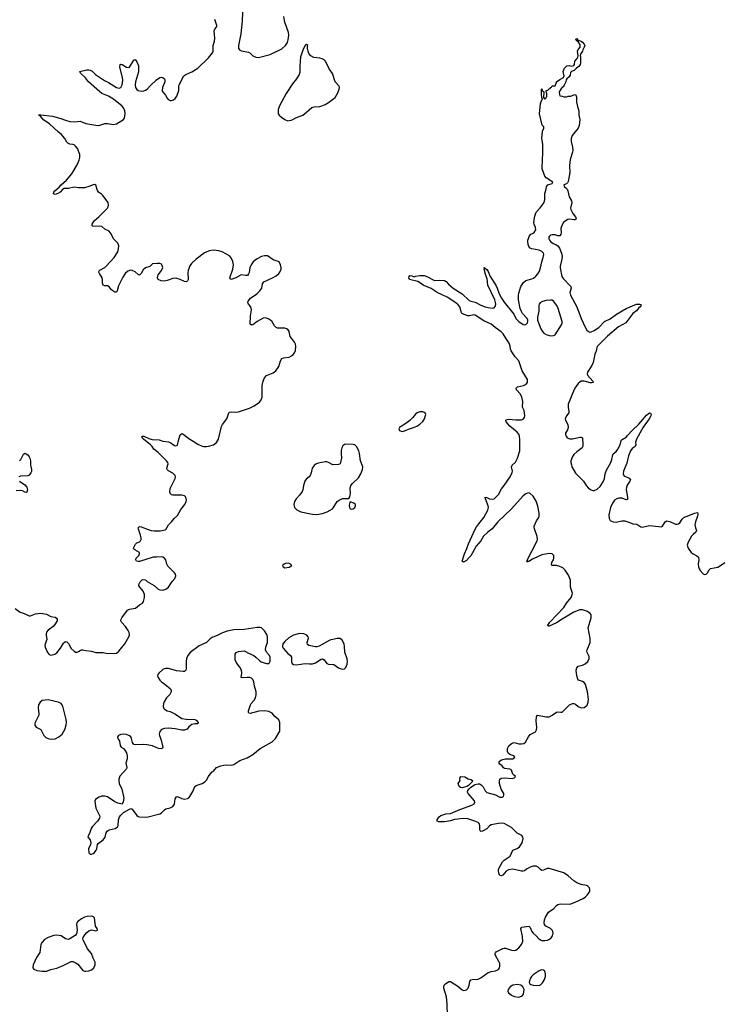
# Model space of a CAD drawing. Header units: inches. Extents: x 1550860 to 1685816, y 509127 to 640511.
# Tile 7 of 91: x 1577399 to 1587060, y 530828 to 544385. Entities that reach past the tile are written whole.
import ezdxf

# ---------------------------------------------------------------- set-up
doc = ezdxf.new("R2010")
doc.units = ezdxf.units.IN
doc.header["$MEASUREMENT"] = 0
for name, color, linetype in [('B5573', 7, 'Continuous'), ('B5574', 7, 'Continuous'), ('B5583', 7, 'Continuous'), ('B5584', 7, 'Continuous')]:
    doc.layers.add(name, color=color, linetype=linetype)

msp = doc.modelspace()

# ---------------------------------------------------------------- linework, layer by layer
at = {"layer": 'B5573', "color": 6, "elevation": 600}
for points in [[(1577339, 536279), (1577408, 536228), (1577462, 536210), (1577530, 536176), (1577550, 536176), (1577616, 536204), (1577690, 536215), (1577770, 536199), (1577828, 536168), (1577890, 536161), (1577907, 536147), (1577916, 536130), (1577914, 536110), (1577883, 536057), (1577861, 536030), (1577790, 535979), (1577768, 535950), (1577763, 535930), (1577762, 535910), (1577773, 535850), (1577748, 535790), (1577745, 535770), (1577750, 535745), (1577784, 535670), (1577805, 535645), (1577830, 535637), (1577850, 535639), (1577884, 535650), (1577910, 535668), (1577959, 535730), (1578001, 535799), (1578010, 535811), (1578030, 535823), (1578050, 535817), (1578070, 535794), (1578109, 535729), (1578149, 535689), (1578170, 535678), (1578190, 535677), (1578210, 535685), (1578230, 535702), (1578250, 535708), (1578270, 535709), (1578310, 535700), (1578390, 535692), (1578450, 535674), (1578548, 535672), (1578610, 535657), (1578650, 535662), (1578710, 535658), (1578730, 535664), (1578763, 535690), (1578846, 535790), (1578904, 535890), (1578909, 535910), (1578906, 535946), (1578895, 535975), (1578856, 536030), (1578802, 536090), (1578794, 536110), (1578796, 536130), (1578806, 536150), (1578885, 536255), (1578912, 536268), (1578996, 536284), (1579047, 536330), (1579089, 536351), (1579105, 536375), (1579119, 536430), (1579117, 536470), (1579098, 536518), (1579041, 536590), (1579041, 536610), (1579057, 536643), (1579090, 536676), (1579130, 536671), (1579156, 536650), (1579250, 536597), (1579306, 536546), (1579330, 536534), (1579370, 536530), (1579410, 536546), (1579450, 536574), (1579498, 536650), (1579534, 536690), (1579551, 536730), (1579544, 536750), (1579530, 536768), (1579440, 536860), (1579425, 536890), (1579412, 536950), (1579394, 536970), (1579370, 536985), (1579348, 536988), (1579283, 536983), (1579236, 536984), (1579050, 536927), (1579030, 536925), (1579009, 536930), (1578999, 536950), (1579004, 536970), (1579042, 537010), (1579049, 537030), (1579049, 537050), (1578984, 537084), (1578973, 537093), (1578967, 537110), (1578994, 537166), (1579010, 537180), (1579050, 537196), (1579064, 537210), (1579070, 537230), (1579071, 537250), (1579065, 537290), (1579035, 537370), (1579032, 537390), (1579050, 537406), (1579070, 537404), (1579170, 537364), (1579210, 537353), (1579250, 537348), (1579333, 537347), (1579401, 537359), (1579413, 537367), (1579450, 537430), (1579490, 537470), (1579524, 537517), (1579570, 537558), (1579620, 537640), (1579672, 537710), (1579692, 537750), (1579695, 537770), (1579689, 537809), (1579669, 537829), (1579630, 537838), (1579510, 537840), (1579490, 537844), (1579474, 537855), (1579465, 537885), (1579470, 537930), (1579542, 538070), (1579544, 538090), (1579538, 538110), (1579510, 538142), (1579450, 538174), (1579432, 538190), (1579426, 538210), (1579442, 538270), (1579438, 538290), (1579423, 538310), (1579308, 538428), (1579246, 538470), (1579222, 538510), (1579202, 538530), (1579104, 538610), (1579086, 538630), (1579084, 538650), (1579110, 538650), (1579179, 538619), (1579225, 538605), (1579319, 538599), (1579370, 538583), (1579450, 538573), (1579479, 538559), (1579530, 538524), (1579550, 538516), (1579572, 538528), (1579585, 538590), (1579610, 538668), (1579630, 538688), (1579650, 538680), (1579730, 538617), (1579790, 538582), (1579850, 538539), (1579910, 538513), (1579930, 538508), (1579970, 538508), (1580000, 538515)], [(1577396, 538310), (1577415, 538330), (1577450, 538403), (1577470, 538415), (1577490, 538408), (1577510, 538392), (1577530, 538368), (1577539, 538350), (1577548, 538310), (1577546, 538250), (1577563, 538190), (1577563, 538170), (1577555, 538145), (1577530, 538115), (1577510, 538105), (1577410, 538099), (1577389, 538090)], [(1577395, 538030), (1577470, 537980), (1577496, 537950), (1577506, 537910), (1577498, 537882), (1577490, 537876), (1577470, 537879), (1577436, 537896), (1577410, 537902), (1577350, 537900)], [(1580000, 535839), (1579971, 535810), (1579870, 535763), (1579748, 535672), (1579714, 535630), (1579698, 535590), (1579690, 535550), (1579693, 535450), (1579686, 535430), (1579670, 535412), (1579650, 535410), (1579559, 535419), (1579450, 535450), (1579410, 535451), (1579390, 535448), (1579370, 535436), (1579314, 535390), (1579301, 535370), (1579298, 535350), (1579305, 535330), (1579331, 535290), (1579351, 535270), (1579398, 535238), (1579474, 535174), (1579487, 535150), (1579483, 535130), (1579465, 535095), (1579423, 535050), (1579388, 534992), (1579380, 534970), (1579374, 534930), (1579383, 534903), (1579395, 534890), (1579429, 534870), (1579470, 534858), (1579543, 534823), (1579630, 534765), (1579690, 534753), (1579811, 534750), (1579830, 534739), (1579855, 534710), (1579851, 534690), (1579811, 534691), (1579770, 534683), (1579726, 534650), (1579703, 534617), (1579670, 534605), (1579630, 534605), (1579541, 534621), (1579449, 534631), (1579393, 534627), (1579353, 534610), (1579330, 534586), (1579320, 534550), (1579323, 534530), (1579346, 534466), (1579371, 534370), (1579367, 534353), (1579353, 534347), (1579310, 534351), (1579230, 534385), (1579150, 534403), (1579105, 534405), (1578990, 534399), (1578970, 534407), (1578960, 534420), (1578953, 534433), (1578941, 534490), (1578930, 534510), (1578910, 534527), (1578870, 534542), (1578830, 534548), (1578790, 534545), (1578759, 534530), (1578748, 534510), (1578752, 534490), (1578774, 534450), (1578783, 534390), (1578797, 534370), (1578829, 534349), (1578849, 534329), (1578869, 534289), (1578881, 534250), (1578879, 534210), (1578862, 534150), (1578875, 534090), (1578868, 534070), (1578780, 533970), (1578764, 533930), (1578763, 533910), (1578769, 533870), (1578804, 533790), (1578829, 533690), (1578831, 533668), (1578825, 533615), (1578810, 533585), (1578750, 533600), (1578710, 533616), (1578610, 533685), (1578570, 533696), (1578530, 533693), (1578490, 533682), (1578444, 533650), (1578436, 533624), (1578450, 533530), (1578497, 533430), (1578502, 533410), (1578497, 533390), (1578471, 533349), (1578397, 533270), (1578384, 533250), (1578359, 533181), (1578341, 533150), (1578338, 533130), (1578370, 533091), (1578380, 533050), (1578376, 533030), (1578349, 532970), (1578352, 532912), (1578370, 532897), (1578390, 532896), (1578410, 532905), (1578430, 532920), (1578453, 532950), (1578462, 532970), (1578472, 533028), (1578479, 533041), (1578548, 533092), (1578563, 533110), (1578574, 533130), (1578591, 533189), (1578606, 533214), (1578630, 533232), (1578713, 533250), (1578746, 533274), (1578754, 533290), (1578762, 533370), (1578775, 533410), (1578790, 533433), (1578830, 533470), (1578910, 533517), (1578930, 533523), (1578950, 533514), (1579010, 533429), (1579030, 533415), (1579050, 533410), (1579150, 533406), (1579330, 533450), (1579354, 533466), (1579392, 533508), (1579410, 533522), (1579470, 533533), (1579510, 533550), (1579530, 533583), (1579542, 533658), (1579547, 533673), (1579557, 533683), (1579572, 533688), (1579630, 533662), (1579670, 533655), (1579710, 533661), (1579728, 533672), (1579743, 533690), (1579783, 533757), (1579812, 533828), (1579830, 533842), (1579910, 533869), (1579950, 533893), (1579970, 533913), (1580000, 533963)]]:
    msp.add_lwpolyline(points, dxfattribs=at)
for points in [[(1577790, 535020), (1577750, 535018), (1577710, 535010), (1577679, 534990), (1577659, 534950), (1577655, 534910), (1577664, 534830), (1577661, 534810), (1577612, 534710), (1577607, 534690), (1577610, 534670), (1577626, 534646), (1577690, 534610), (1577706, 534586), (1577731, 534530), (1577761, 534501), (1577790, 534486), (1577830, 534479), (1577890, 534483), (1577940, 534510), (1577984, 534550), (1578020, 534610), (1578039, 534670), (1578043, 534710), (1578041, 534750), (1577994, 534934), (1577970, 534970), (1577930, 534988)], [(1578390, 532043), (1578330, 532039), (1578292, 532028), (1578250, 532007), (1578200, 531970), (1578184, 531950), (1578180, 531930), (1578192, 531850), (1578180, 531800), (1578164, 531776), (1578092, 531728), (1578070, 531722), (1578050, 531724), (1578030, 531732), (1577970, 531771), (1577910, 531780), (1577870, 531775), (1577792, 531748), (1577741, 531719), (1577710, 531686), (1577690, 531650), (1577678, 531542), (1577630, 531474), (1577587, 531370), (1577579, 531330), (1577596, 531310), (1577636, 531296), (1577710, 531284), (1577770, 531286), (1577830, 531307), (1577910, 531326), (1577998, 531362), (1578090, 531410), (1578110, 531416), (1578130, 531416), (1578163, 531403), (1578200, 531380), (1578270, 531296), (1578290, 531286), (1578310, 531283), (1578350, 531288), (1578390, 531304), (1578421, 531330), (1578440, 531370), (1578439, 531410), (1578410, 531465), (1578387, 531530), (1578332, 531592), (1578307, 531650), (1578273, 531710), (1578270, 531730), (1578274, 531750), (1578296, 531784), (1578322, 531818), (1578350, 531842), (1578390, 531856), (1578450, 531842), (1578469, 531850), (1578464, 531870), (1578445, 531905), (1578430, 532017), (1578415, 532035)]]:
    msp.add_lwpolyline(points, close=True, dxfattribs=at)
at = {"layer": 'B5574', "color": 6, "elevation": 600}
msp.add_lwpolyline([(1580000, 541197), (1579946, 541174), (1579831, 541089), (1579764, 541030), (1579742, 540998), (1579717, 540930), (1579714, 540906), (1579721, 540810), (1579712, 540788), (1579700, 540780), (1579690, 540777), (1579670, 540781), (1579610, 540808), (1579550, 540826), (1579510, 540820), (1579430, 540793), (1579390, 540787), (1579349, 540789), (1579307, 540807), (1579297, 540830), (1579306, 540870), (1579323, 540897), (1579354, 540930), (1579372, 540972), (1579363, 541003), (1579350, 541019), (1579330, 541029), (1579290, 541029), (1579230, 541023), (1579190, 540989), (1579130, 540967), (1579100, 540940), (1579071, 540889), (1579050, 540868), (1579030, 540877), (1578990, 540913), (1578950, 540933), (1578925, 540935), (1578890, 540925), (1578850, 540890), (1578818, 540842), (1578758, 540722), (1578742, 540650), (1578730, 540634), (1578710, 540634), (1578680, 540650), (1578657, 540670), (1578630, 540708), (1578610, 540723), (1578570, 540723), (1578549, 540729), (1578538, 540758), (1578538, 540810), (1578533, 540830), (1578497, 540890), (1578490, 540910), (1578493, 540927), (1578503, 540937), (1578570, 540973), (1578590, 540990), (1578699, 541110), (1578749, 541190), (1578762, 541230), (1578765, 541270), (1578750, 541310), (1578690, 541367), (1578658, 541438), (1578630, 541475), (1578570, 541501), (1578530, 541537), (1578501, 541541), (1578410, 541539), (1578399, 541550), (1578399, 541570), (1578410, 541595), (1578430, 541622), (1578490, 541673), (1578608, 541790), (1578619, 541810), (1578623, 541830), (1578618, 541870), (1578545, 541965), (1578524, 541984), (1578486, 542010), (1578472, 542032), (1578450, 542109), (1578435, 542115), (1578410, 542110), (1578353, 542087), (1578290, 542071), (1578210, 542068), (1578150, 542077), (1578070, 542062), (1578010, 542059), (1577990, 542046), (1577957, 542010), (1577923, 541990), (1577890, 541979), (1577867, 541987), (1577869, 542010), (1577885, 542030), (1577942, 542078), (1577970, 542110), (1578046, 542174), (1578116, 542264), (1578190, 542386), (1578220, 542450), (1578228, 542490), (1578226, 542530), (1578197, 542610), (1578170, 542646), (1578150, 542662), (1578130, 542668), (1578090, 542670), (1578063, 542683), (1578050, 542698), (1578020, 542750), (1577970, 542810), (1577935, 542835), (1577810, 542950), (1577730, 543000), (1577680, 543060), (1577661, 543070), (1577665, 543075), (1577690, 543077), (1577850, 543056), (1577966, 543026), (1578030, 543000), (1578090, 542985), (1578150, 542977), (1578230, 542987), (1578310, 542956), (1578450, 542932), (1578490, 542930), (1578570, 542955), (1578610, 542954), (1578690, 542943), (1578732, 542950), (1578829, 543010), (1578842, 543030), (1578852, 543090), (1578846, 543130), (1578830, 543170), (1578810, 543193), (1578690, 543290), (1578623, 543330), (1578531, 543371), (1578496, 543396), (1578348, 543530), (1578304, 543584), (1578236, 543650), (1578229, 543670), (1578323, 543697), (1578350, 543697), (1578371, 543691), (1578395, 543675), (1578444, 543630), (1578565, 543550), (1578621, 543521), (1578730, 543450), (1578770, 543443), (1578790, 543452), (1578810, 543488), (1578818, 543550), (1578815, 543590), (1578778, 543730), (1578785, 543770), (1578790, 543775), (1578810, 543770), (1578870, 543732), (1578894, 543726), (1578910, 543733), (1578926, 543754), (1578970, 543830), (1578990, 543837), (1579010, 543807), (1579037, 543750), (1579033, 543667), (1578996, 543530), (1578990, 543490), (1578996, 543450), (1579010, 543425), (1579030, 543412), (1579070, 543403), (1579110, 543406), (1579130, 543414), (1579154, 543430), (1579199, 543481), (1579282, 543558), (1579330, 543587), (1579350, 543592), (1579370, 543590), (1579392, 543572), (1579399, 543550), (1579398, 543530), (1579367, 543450), (1579360, 543410), (1579363, 543403), (1579408, 543348), (1579430, 543304), (1579445, 543285), (1579470, 543273), (1579490, 543272), (1579519, 543281), (1579541, 543299), (1579561, 543330), (1579590, 543410), (1579589, 543470), (1579594, 543486), (1579660, 543610), (1579688, 543632), (1579770, 543666), (1579850, 543719), (1580000, 543860)], dxfattribs=at)
at = {"layer": 'B5583', "color": 6}
for points, elevation in [([(1580000, 538515), (1580070, 538531), (1580110, 538564), (1580138, 538610), (1580178, 538782), (1580192, 538810), (1580251, 538889), (1580278, 538970), (1580290, 538982), (1580310, 538985), (1580370, 538983), (1580410, 538988), (1580562, 539038), (1580630, 539067), (1580699, 539121), (1580722, 539150), (1580736, 539190), (1580740, 539230), (1580736, 539350), (1580750, 539410), (1580770, 539453), (1580796, 539484), (1580890, 539521), (1580924, 539550), (1580968, 539612), (1580992, 539690), (1581010, 539720), (1581030, 539730), (1581110, 539740), (1581142, 539758), (1581163, 539777), (1581181, 539799), (1581195, 539830), (1581202, 539890), (1581196, 539916), (1581183, 539943), (1581140, 540000)], 600), ([(1583289, 530672), (1583284, 530830), (1583275, 530930), (1583239, 531050), (1583237, 531070), (1583246, 531090), (1583264, 531110), (1583310, 531141), (1583330, 531144), (1583430, 531079), (1583490, 531027), (1583510, 531019), (1583539, 531021), (1583553, 531027), (1583572, 531050), (1583586, 531090), (1583596, 531144), (1583610, 531166), (1583647, 531173), (1583690, 531170), (1583710, 531174), (1583747, 531193), (1583850, 531266), (1583890, 531278), (1583950, 531287), (1583990, 531308), (1584006, 531330), (1584012, 531348), (1584008, 531388), (1583998, 531418), (1583947, 531510), (1583946, 531530), (1583950, 531539), (1583961, 531550), (1584050, 531596), (1584070, 531601), (1584090, 531602), (1584170, 531572), (1584210, 531569), (1584230, 531573), (1584270, 531604), (1584310, 531652), (1584326, 531694), (1584324, 531764), (1584300, 531870), (1584315, 531890), (1584410, 531902), (1584427, 531887), (1584451, 531831), (1584467, 531810), (1584511, 531771), (1584547, 531730), (1584570, 531716), (1584590, 531709), (1584630, 531707), (1584667, 531713), (1584696, 531724), (1584718, 531742), (1584736, 531770), (1584743, 531810), (1584738, 531830), (1584730, 531850), (1584710, 531870), (1584643, 531903), (1584626, 531926), (1584622, 531950), (1584625, 531990), (1584637, 532030), (1584682, 532098), (1584753, 532147), (1584790, 532190), (1584810, 532204), (1584846, 532210), (1584968, 532208), (1584990, 532212), (1585047, 532233), (1585156, 532284), (1585190, 532307), (1585214, 532330), (1585242, 532370), (1585250, 532390), (1585251, 532410), (1585245, 532430), (1585218, 532458), (1585205, 532465), (1585130, 532479), (1585070, 532503), (1585030, 532530), (1584950, 532597), (1584890, 532637), (1584690, 532696), (1584664, 532696), (1584610, 532674), (1584590, 532672), (1584570, 532684), (1584536, 532716), (1584509, 532729), (1584470, 532730), (1584430, 532718), (1584379, 532690), (1584350, 532668), (1584330, 532660), (1584310, 532661), (1584190, 532687), (1584130, 532682), (1584099, 532661), (1584050, 532606), (1584030, 532598), (1584010, 532603), (1583996, 532636), (1583991, 532670), (1583994, 532690), (1584047, 532790), (1584070, 532815), (1584151, 532870), (1584191, 532949), (1584210, 532961), (1584250, 532974), (1584283, 532997), (1584317, 533050), (1584333, 533110), (1584328, 533130), (1584312, 533152), (1584250, 533187), (1584170, 533261), (1584070, 533318), (1584030, 533324), (1583990, 533320), (1583890, 533298), (1583870, 533287), (1583830, 533243), (1583770, 533212), (1583750, 533207), (1583744, 533210), (1583736, 533230), (1583736, 533290), (1583732, 533310), (1583722, 533322), (1583711, 533331), (1583668, 533350), (1583570, 533380), (1583510, 533387), (1583430, 533376), (1583385, 533375), (1583330, 533356), (1583250, 533343), (1583170, 533342), (1583149, 533350), (1583149, 533370), (1583159, 533390), (1583174, 533410), (1583199, 533430), (1583269, 533450), (1583330, 533454), (1583459, 533510), (1583624, 533570), (1583658, 533590), (1583667, 533610), (1583661, 533630), (1583573, 533730), (1583564, 533750), (1583569, 533771), (1583586, 533794), (1583606, 533814), (1583667, 533853), (1583710, 533865), (1583730, 533864), (1583752, 533852), (1583781, 533821), (1583808, 533768), (1583830, 533746), (1583950, 533714), (1584010, 533679), (1584041, 533679), (1584059, 533690), (1584067, 533710), (1584063, 533730), (1584030, 533790), (1584006, 533870), (1584004, 533910), (1584011, 533929), (1584030, 533940), (1584070, 533945), (1584183, 533937), (1584218, 533950), (1584228, 533970), (1584204, 533984), (1584190, 533999), (1584171, 534050), (1584160, 534060), (1584147, 534067), (1584075, 534075), (1584062, 534082), (1584043, 534110), (1584010, 534137), (1584001, 534150), (1583999, 534170), (1584024, 534190), (1584050, 534200), (1584090, 534209), (1584189, 534209), (1584219, 534230), (1584204, 534250), (1584149, 534270), (1584126, 534286), (1584116, 534310), (1584116, 534330), (1584118, 534350), (1584133, 534387), (1584170, 534419), (1584206, 534434), (1584273, 534413), (1584310, 534413), (1584340, 534420), (1584362, 534438), (1584405, 534510), (1584430, 534541), (1584499, 534581), (1584514, 534606), (1584519, 534641), (1584511, 534730), (1584514, 534786), (1584530, 534808), (1584650, 534785), (1584690, 534788), (1584731, 534808), (1584790, 534852), (1584810, 534856), (1584850, 534850), (1584870, 534853), (1584969, 534950), (1585010, 534970), (1585030, 534970), (1585050, 534962), (1585090, 534929), (1585130, 534910), (1585170, 534916), (1585192, 534928), (1585211, 534949), (1585228, 534990), (1585231, 535030), (1585217, 535130), (1585200, 535200), (1585190, 535231), (1585170, 535259), (1585150, 535271), (1585095, 535290), (1585083, 535303), (1585070, 535349), (1585063, 535430), (1585070, 535461), (1585090, 535485), (1585150, 535500), (1585183, 535517), (1585220, 535550), (1585239, 535590), (1585238, 535618), (1585212, 535670), (1585207, 535690), (1585212, 535710), (1585253, 535810), (1585255, 535865), (1585226, 536010), (1585268, 536150), (1585270, 536170), (1585266, 536190), (1585254, 536210), (1585217, 536237), (1585150, 536260), (1585110, 536259), (1585030, 536227), (1584867, 536133), (1584790, 536083), (1584690, 536036), (1584675, 536035), (1584672, 536050), (1584698, 536090), (1584892, 536290), (1584930, 536350), (1584991, 536430), (1585008, 536470), (1585010, 536490), (1584985, 536570), (1584981, 536670), (1584955, 536735), (1584910, 536807), (1584877, 536837), (1584838, 536858), (1584790, 536868), (1584730, 536870), (1584722, 536882), (1584726, 536910), (1584747, 536950), (1584752, 536972), (1584752, 537010), (1584733, 537030), (1584690, 537034), (1584590, 537015), (1584462, 536958), (1584410, 536927), (1584396, 536924), (1584390, 536917), (1584384, 536924), (1584390, 536950), (1584417, 537010), (1584452, 537068), (1584524, 537210), (1584528, 537230), (1584523, 537270), (1584482, 537390), (1584483, 537410), (1584517, 537483), (1584549, 537530), (1584554, 537550), (1584552, 537590), (1584532, 537688), (1584510, 537756), (1584470, 537823), (1584430, 537863), (1584410, 537869), (1584390, 537867), (1584370, 537859), (1584330, 537829), (1584169, 537651), (1583981, 537470), (1583903, 537377), (1583844, 537330), (1583786, 537274), (1583747, 537210), (1583683, 537137), (1583610, 537003), (1583590, 536978), (1583550, 536941), (1583510, 536915), (1583493, 536930), (1583523, 537030), (1583556, 537104), (1583579, 537170), (1583670, 537370), (1583690, 537403), (1583790, 537532), (1583844, 537630), (1583852, 537670), (1583850, 537690), (1583812, 537788), (1583809, 537811), (1583830, 537807), (1583868, 537788), (1583910, 537783), (1583933, 537790), (1583970, 537823), (1583990, 537850), (1584033, 537927), (1584071, 537970), (1584153, 538090), (1584181, 538150), (1584184, 538170), (1584173, 538230), (1584179, 538250), (1584226, 538294), (1584254, 538350), (1584286, 538450), (1584287, 538607), (1584280, 538650), (1584270, 538677), (1584250, 538708), (1584149, 538789), (1584099, 538850), (1584095, 538870), (1584110, 538879), (1584130, 538883), (1584230, 538877), (1584310, 538878), (1584333, 538887), (1584349, 538910), (1584353, 538930), (1584351, 538971), (1584343, 539003), (1584323, 539050), (1584325, 539130), (1584315, 539190), (1584296, 539230), (1584241, 539290), (1584235, 539310), (1584254, 539330), (1584337, 539350), (1584373, 539367), (1584391, 539390), (1584392, 539430), (1584316, 539550), (1584273, 539690), (1584222, 539742), (1584164, 539824), (1584156, 539850), (1584153, 539890), (1584141, 539930), (1584095, 540000)], 500), ([(1585464, 540000), (1585356, 539890), (1585346, 539870), (1585337, 539823), (1585318, 539782), (1585295, 539665), (1585276, 539624), (1585217, 539530), (1585211, 539510), (1585215, 539490), (1585291, 539410), (1585297, 539390), (1585277, 539383), (1585256, 539384), (1585170, 539408), (1585130, 539407), (1585110, 539396), (1585090, 539374), (1585045, 539310), (1585025, 539270), (1584953, 539090), (1584949, 539050), (1584961, 538990), (1584959, 538970), (1584928, 538930), (1584910, 538890), (1584913, 538870), (1584946, 538810), (1584950, 538770), (1584942, 538738), (1584916, 538690), (1584913, 538670), (1584922, 538650), (1584939, 538630), (1584973, 538613), (1585010, 538612), (1585110, 538637), (1585130, 538638), (1585150, 538630), (1585155, 538530), (1585154, 538510), (1585145, 538490), (1585070, 538436), (1585030, 538397), (1585010, 538370), (1584989, 538310), (1584988, 538290), (1584995, 538255), (1585003, 538230), (1585050, 538142), (1585164, 538030), (1585201, 537970), (1585230, 537937), (1585269, 537910), (1585290, 537905), (1585310, 537905), (1585350, 537921), (1585390, 537958), (1585437, 538030), (1585451, 538070), (1585461, 538130), (1585477, 538183), (1585539, 538290), (1585553, 538330), (1585564, 538396), (1585572, 538408), (1585610, 538438), (1585636, 538470), (1585665, 538530), (1585683, 538590), (1585696, 538604), (1585750, 538638), (1585770, 538658), (1585832, 538730), (1585923, 538817), (1586030, 538941), (1586070, 538971), (1586086, 538966), (1586095, 538950), (1586090, 538929), (1586067, 538890), (1585985, 538775), (1585892, 538610), (1585879, 538570), (1585881, 538530), (1585873, 538510), (1585830, 538482), (1585810, 538448), (1585781, 538379), (1585759, 538281), (1585714, 538170), (1585709, 538130), (1585718, 538110), (1585730, 538098), (1585790, 538072), (1585807, 538050), (1585800, 538030), (1585763, 537977), (1585752, 537948), (1585750, 537910), (1585770, 537810), (1585770, 537779), (1585750, 537775), (1585696, 537796), (1585650, 537799), (1585621, 537790), (1585590, 537768), (1585562, 537730), (1585533, 537670), (1585511, 537570), (1585515, 537515), (1585530, 537489), (1585570, 537470), (1585610, 537466), (1585690, 537486), (1585730, 537487), (1585787, 537467), (1585842, 537442), (1585897, 537437), (1585950, 537401), (1585970, 537400), (1586070, 537419), (1586117, 537417), (1586230, 537402), (1586250, 537411), (1586288, 537472), (1586310, 537483), (1586350, 537475), (1586430, 537438), (1586450, 537437), (1586470, 537442), (1586490, 537457), (1586522, 537510), (1586544, 537530), (1586692, 537592), (1586730, 537599), (1586736, 537576), (1586734, 537550), (1586704, 537470), (1586697, 537430), (1586702, 537390), (1586716, 537350), (1586711, 537330), (1586670, 537299), (1586647, 537273), (1586602, 537190), (1586591, 537150), (1586601, 537110), (1586644, 537050), (1586670, 537030), (1586724, 537004), (1586744, 536984), (1586751, 536950), (1586739, 536890), (1586745, 536850), (1586770, 536799), (1586810, 536755), (1586830, 536747), (1586850, 536749), (1586870, 536768), (1586894, 536810), (1586913, 536827), (1587011, 536849), (1587050, 536870), (1587110, 536913)], 500), ([(1580000, 533963), (1580021, 533999), (1580050, 534027), (1580070, 534038), (1580111, 534089), (1580168, 534112), (1580210, 534123), (1580250, 534125), (1580310, 534121), (1580349, 534131), (1580430, 534186), (1580530, 534223), (1580610, 534268), (1580711, 534350), (1580877, 534443), (1580922, 534490), (1580979, 534590), (1580983, 534710), (1580966, 534746), (1580913, 534790), (1580875, 534835), (1580830, 534861), (1580770, 534871), (1580690, 534864), (1580571, 534831), (1580555, 534835), (1580550, 534844), (1580549, 534870), (1580576, 534950), (1580588, 534972), (1580630, 535014), (1580646, 535050), (1580657, 535090), (1580657, 535130), (1580632, 535210), (1580625, 535270), (1580610, 535302), (1580590, 535318), (1580570, 535326), (1580530, 535330), (1580470, 535323), (1580450, 535330), (1580456, 535390), (1580452, 535430), (1580430, 535470), (1580383, 535530), (1580367, 535570), (1580364, 535590), (1580366, 535650), (1580379, 535670), (1580410, 535684), (1580490, 535693), (1580510, 535688), (1580550, 535663), (1580621, 535630), (1580650, 535610), (1580700, 535560), (1580725, 535545), (1580750, 535534), (1580797, 535523), (1580830, 535521), (1580835, 535525), (1580849, 535551), (1580847, 535610), (1580838, 535630), (1580797, 535677), (1580786, 535710), (1580790, 535750), (1580811, 535810), (1580810, 535890), (1580800, 535920), (1580772, 535970), (1580730, 536010), (1580710, 536015), (1580670, 536015), (1580490, 535987), (1580350, 535984), (1580255, 535965), (1580190, 535944), (1580128, 535910), (1580050, 535881), (1580020, 535860), (1580000, 535839)], 600)]:
    msp.add_lwpolyline(points, dxfattribs=dict(at, elevation=elevation))
for points, elevation in [([(1582930, 538986), (1582910, 538984), (1582870, 538970), (1582848, 538952), (1582812, 538908), (1582770, 538868), (1582716, 538824), (1582631, 538770), (1582619, 538750), (1582627, 538730), (1582650, 538719), (1582670, 538716), (1582710, 538727), (1582752, 538748), (1582823, 538770), (1582869, 538790), (1582910, 538814), (1582950, 538854), (1582972, 538890), (1582991, 538950), (1582983, 538970), (1582950, 538984)], 600), ([(1581890, 538543), (1581870, 538536), (1581850, 538517), (1581836, 538490), (1581827, 538453), (1581824, 538410), (1581830, 538350), (1581818, 538290), (1581810, 538270), (1581790, 538261), (1581710, 538256), (1581650, 538288), (1581630, 538296), (1581610, 538296), (1581510, 538279), (1581475, 538265), (1581452, 538248), (1581425, 538210), (1581413, 538147), (1581401, 538110), (1581387, 538093), (1581343, 538057), (1581326, 538030), (1581308, 537972), (1581296, 537910), (1581288, 537890), (1581256, 537844), (1581206, 537790), (1581184, 537750), (1581175, 537710), (1581183, 537670), (1581215, 537635), (1581268, 537608), (1581430, 537575), (1581490, 537574), (1581570, 537588), (1581633, 537607), (1581704, 537650), (1581722, 537670), (1581770, 537751), (1581810, 537780), (1581850, 537794), (1581930, 537792), (1581943, 537817), (1581953, 537867), (1581950, 537930), (1581958, 537970), (1581981, 537999), (1582064, 538076), (1582098, 538130), (1582120, 538190), (1582126, 538230), (1582094, 538310), (1582080, 538410), (1582069, 538449), (1582036, 538510), (1582012, 538532), (1581990, 538537)], 600), ([(1581950, 537746), (1581944, 537736), (1581937, 537703), (1581939, 537670), (1581950, 537651), (1581970, 537645), (1581990, 537651), (1582013, 537670), (1582024, 537690), (1582022, 537710), (1581998, 537730)], 600), ([(1581070, 536900), (1581041, 536890), (1581019, 536870), (1581025, 536850), (1581050, 536840), (1581110, 536848), (1581148, 536870), (1581128, 536890), (1581110, 536896)], 600), ([(1581250, 535935), (1581171, 535910), (1581104, 535876), (1581050, 535826), (1581024, 535790), (1581018, 535750), (1581029, 535730), (1581090, 535659), (1581129, 535629), (1581144, 535610), (1581142, 535542), (1581150, 535523), (1581170, 535508), (1581210, 535502), (1581330, 535522), (1581390, 535514), (1581430, 535515), (1581470, 535529), (1581550, 535580), (1581570, 535584), (1581590, 535573), (1581630, 535523), (1581650, 535511), (1581726, 535506), (1581790, 535461), (1581810, 535452), (1581850, 535442), (1581870, 535446), (1581890, 535466), (1581906, 535510), (1581911, 535550), (1581907, 535587), (1581877, 535677), (1581873, 535753), (1581867, 535790), (1581841, 535841), (1581810, 535865), (1581770, 535867), (1581670, 535841), (1581521, 535759), (1581490, 535750), (1581470, 535750), (1581382, 535770), (1581363, 535783), (1581358, 535810), (1581374, 535870), (1581369, 535890), (1581352, 535910), (1581310, 535931)], 600), ([(1583490, 533808), (1583470, 533812), (1583450, 533827), (1583437, 533870), (1583462, 533910), (1583459, 533930), (1583462, 533950), (1583475, 533965), (1583530, 533961), (1583573, 533933), (1583610, 533923), (1583632, 533912), (1583628, 533890), (1583579, 533841), (1583555, 533825)], 500), ([(1584590, 531303), (1584550, 531290), (1584467, 531233), (1584447, 531213), (1584432, 531190), (1584418, 531150), (1584416, 531130), (1584423, 531110), (1584439, 531099), (1584470, 531090), (1584550, 531086), (1584570, 531095), (1584598, 531122), (1584625, 531170), (1584638, 531210), (1584639, 531250), (1584633, 531273), (1584627, 531287), (1584610, 531300)], 500), ([(1584250, 531102), (1584190, 531094), (1584151, 531070), (1584123, 531030), (1584122, 531010), (1584130, 530987), (1584170, 530954), (1584210, 530934), (1584270, 530927), (1584310, 530939), (1584324, 530950), (1584336, 530970), (1584344, 531030), (1584329, 531069), (1584298, 531090)], 500)]:
    msp.add_lwpolyline(points, close=True, dxfattribs=dict(at, elevation=elevation))
at = {"layer": 'B5584', "color": 6}
for points, elevation in [([(1580468, 544490), (1580463, 544363), (1580445, 544190), (1580411, 544030), (1580413, 543990), (1580430, 543964), (1580455, 543955), (1580550, 543938), (1580569, 543929), (1580608, 543888), (1580651, 543870), (1580686, 543866), (1580850, 543904), (1581010, 543982), (1581057, 544030), (1581088, 544072), (1581098, 544110), (1581103, 544170), (1581099, 544210), (1581048, 544350), (1581038, 544430)], 600), ([(1580000, 543860), (1580056, 543930), (1580063, 543950), (1580062, 544030), (1580080, 544090), (1580084, 544130), (1580077, 544230), (1580086, 544254), (1580112, 544290), (1580114, 544306), (1580084, 544390)], 600), ([(1584095, 540000), (1584058, 540058), (1584030, 540089), (1583945, 540145), (1583890, 540193), (1583790, 540237), (1583670, 540317), (1583650, 540321), (1583593, 540307), (1583570, 540307), (1583497, 540337), (1583484, 540350), (1583458, 540430), (1583438, 540458), (1583405, 540485), (1583283, 540563), (1583146, 540630), (1583064, 540684), (1582954, 540730), (1582918, 540758), (1582879, 540779), (1582767, 540807), (1582755, 540830), (1582760, 540850), (1582770, 540862), (1582798, 540858), (1582830, 540846), (1582850, 540853), (1582910, 540862), (1582970, 540861), (1583005, 540850), (1583110, 540796), (1583178, 540798), (1583250, 540792), (1583270, 540779), (1583303, 540743), (1583367, 540687), (1583492, 540610), (1583590, 540517), (1583610, 540508), (1583670, 540494), (1583750, 540453), (1583810, 540431), (1583850, 540421), (1583910, 540413), (1583930, 540419), (1583944, 540436), (1583953, 540467), (1583952, 540490), (1583940, 540530), (1583846, 540730), (1583835, 540815), (1583810, 540890), (1583805, 540925), (1583796, 540950), (1583798, 540958), (1583788, 540972), (1583798, 540970), (1583803, 540963), (1583810, 540966), (1583830, 540947), (1583850, 540916), (1583879, 540850), (1583956, 540730), (1583975, 540690), (1583999, 540610), (1584032, 540550), (1584070, 540496), (1584205, 540330), (1584230, 540270), (1584270, 540228), (1584330, 540190), (1584350, 540184), (1584369, 540190), (1584389, 540210), (1584397, 540230), (1584395, 540250), (1584385, 540270), (1584322, 540342), (1584307, 540367), (1584291, 540410), (1584266, 540530), (1584265, 540590), (1584270, 540622), (1584298, 540710), (1584334, 540766), (1584370, 540794), (1584450, 540817), (1584472, 540828), (1584507, 540853), (1584534, 540886), (1584555, 540925), (1584571, 540970), (1584587, 541050), (1584607, 541110), (1584614, 541150), (1584611, 541171), (1584590, 541194), (1584550, 541210), (1584450, 541229), (1584430, 541240), (1584410, 541263), (1584400, 541290), (1584396, 541330), (1584398, 541350), (1584419, 541410), (1584438, 541430), (1584470, 541444), (1584485, 541455), (1584504, 541490), (1584503, 541523), (1584483, 541570), (1584480, 541590), (1584481, 541630), (1584490, 541682), (1584510, 541733), (1584566, 541794), (1584622, 541870), (1584630, 541910), (1584628, 541992), (1584648, 542050), (1584654, 542090), (1584670, 542111), (1584732, 542130), (1584740, 542150), (1584650, 542207), (1584631, 542230), (1584595, 542330), (1584592, 542350), (1584604, 542550), (1584600, 542670), (1584589, 542751), (1584599, 542850), (1584615, 542890), (1584614, 542910), (1584595, 542935), (1584558, 543090), (1584570, 543230), (1584590, 543282), (1584598, 543290), (1584598, 543298), (1584590, 543306), (1584582, 543370), (1584586, 543430), (1584590, 543434), (1584594, 543410), (1584614, 543390), (1584612, 543312), (1584630, 543292), (1584648, 543310), (1584658, 543330), (1584658, 543370), (1584646, 543390), (1584649, 543411), (1584670, 543414), (1584690, 543434), (1584702, 543438), (1584706, 543450), (1584722, 543458), (1584730, 543474), (1584770, 543474), (1584779, 543501), (1584790, 543514), (1584792, 543528), (1584838, 543562), (1584889, 543590), (1584895, 543610), (1584884, 543670), (1584901, 543719), (1584931, 543749), (1584970, 543754), (1584993, 543747), (1585030, 543753), (1585037, 543770), (1585044, 543816), (1585074, 543850), (1585084, 543870), (1585087, 543890), (1585080, 543950), (1585087, 543973), (1585115, 544005), (1585118, 544022), (1585117, 544037), (1585095, 544075), (1585073, 544090), (1585055, 544110), (1585060, 544120), (1585070, 544125), (1585085, 544105), (1585130, 544090), (1585150, 544078), (1585170, 544050), (1585179, 544030), (1585173, 544007), (1585153, 543970), (1585147, 543950), (1585121, 543910), (1585115, 543890), (1585121, 543870), (1585119, 543790), (1585115, 543770), (1585098, 543742), (1585064, 543716), (1585035, 543685), (1584996, 543670), (1584983, 543657), (1584978, 543622), (1584963, 543597), (1584933, 543570), (1584924, 543556), (1584919, 543530), (1584898, 543482), (1584881, 543459), (1584870, 543455), (1584848, 543430), (1584827, 543390), (1584830, 543354), (1584838, 543338), (1584870, 543334), (1584890, 543322), (1584930, 543322), (1584953, 543333), (1584990, 543334), (1585028, 543352), (1585050, 543354), (1585064, 543324), (1585066, 543250), (1585078, 543190), (1585096, 543130), (1585100, 543070), (1585111, 543011), (1585109, 542969), (1585102, 542930), (1585088, 542890), (1585008, 542790), (1584991, 542750), (1584994, 542710), (1585011, 542630), (1585014, 542590), (1585010, 542559), (1584984, 542476), (1584973, 542427), (1584971, 542370), (1584975, 542285), (1584970, 542253), (1584950, 542156), (1584942, 542138), (1584930, 542125), (1584891, 542110), (1584897, 542090), (1584916, 542076), (1584936, 542050), (1584945, 542030), (1584967, 541947), (1584995, 541890), (1585000, 541870), (1584985, 541790), (1584989, 541770), (1585016, 541716), (1585054, 541670), (1585063, 541650), (1585050, 541629), (1585030, 541628), (1584970, 541637), (1584947, 541633), (1584908, 541612), (1584887, 541593), (1584862, 541550), (1584852, 541510), (1584854, 541450), (1584850, 541430), (1584837, 541410), (1584810, 541407), (1584770, 541422), (1584730, 541424), (1584710, 541417), (1584695, 541405), (1584686, 541390), (1584684, 541370), (1584692, 541350), (1584709, 541329), (1584745, 541305), (1584781, 541290), (1584810, 541272), (1584830, 541241), (1584857, 541170), (1584867, 541130), (1584865, 541090), (1584840, 540990), (1584840, 540970), (1584866, 540850), (1584883, 540823), (1584989, 540710), (1584991, 540690), (1584976, 540630), (1584981, 540590), (1585072, 540430), (1585130, 540270), (1585183, 540150), (1585210, 540110), (1585230, 540092), (1585250, 540085), (1585270, 540086), (1585310, 540105), (1585371, 540149), (1585450, 540228), (1585530, 540265), (1585617, 540330), (1585750, 540407), (1585890, 540467), (1585934, 540470), (1585946, 540466), (1585958, 540450), (1585944, 540430), (1585924, 540416), (1585890, 540377), (1585841, 540339), (1585747, 540213), (1585646, 540154), (1585493, 540030), (1585464, 540000)], 500), ([(1581140, 540000), (1581122, 540022), (1581110, 540090), (1581095, 540115), (1581074, 540130), (1581050, 540137), (1580950, 540138), (1580930, 540145), (1580910, 540168), (1580872, 540232), (1580830, 540264), (1580790, 540280), (1580750, 540275), (1580667, 540230), (1580610, 540186), (1580590, 540178), (1580572, 540192), (1580579, 540310), (1580592, 540392), (1580583, 540430), (1580549, 540470), (1580542, 540490), (1580546, 540510), (1580577, 540550), (1580663, 540610), (1580708, 540650), (1580733, 540690), (1580743, 540750), (1580763, 540777), (1580878, 540830), (1580930, 540860), (1580967, 540890), (1580983, 540910), (1580999, 540950), (1581001, 540970), (1580991, 541010), (1580970, 541050), (1580890, 541080), (1580810, 541132), (1580770, 541135), (1580730, 541126), (1580670, 541093), (1580615, 541050), (1580585, 541010), (1580570, 540970), (1580557, 540903), (1580550, 540885), (1580535, 540865), (1580510, 540862), (1580450, 540870), (1580376, 540830), (1580310, 540809), (1580297, 540817), (1580294, 540830), (1580332, 540948), (1580341, 541010), (1580334, 541054), (1580310, 541106), (1580290, 541132), (1580188, 541188), (1580143, 541203), (1580070, 541211), (1580010, 541201), (1580000, 541197)], 600)]:
    msp.add_lwpolyline(points, dxfattribs=dict(at, elevation=elevation))
for points, elevation in [([(1581350, 544042), (1581330, 544028), (1581308, 543990), (1581266, 543874), (1581255, 543745), (1581256, 543664), (1581248, 543630), (1581212, 543570), (1581157, 543503), (1581069, 543371), (1580981, 543210), (1580957, 543150), (1580959, 543090), (1580971, 543070), (1581003, 543043), (1581050, 543010), (1581090, 542993), (1581150, 543006), (1581210, 543037), (1581297, 543070), (1581350, 543110), (1581424, 543176), (1581456, 543184), (1581530, 543190), (1581561, 543199), (1581604, 543216), (1581650, 543243), (1581745, 543315), (1581780, 543380), (1581799, 543430), (1581801, 543450), (1581796, 543470), (1581745, 543530), (1581705, 543645), (1581662, 543710), (1581610, 543813), (1581592, 543832), (1581565, 543845), (1581530, 543856), (1581450, 543866), (1581407, 543887), (1581381, 543921), (1581369, 543950), (1581361, 543990), (1581362, 544018), (1581368, 544030)], 600), ([(1584710, 540524), (1584650, 540517), (1584597, 540503), (1584570, 540490), (1584553, 540470), (1584548, 540452), (1584549, 540370), (1584527, 540290), (1584529, 540249), (1584575, 540130), (1584597, 540090), (1584616, 540070), (1584649, 540049), (1584710, 540034), (1584750, 540035), (1584770, 540044), (1584857, 540183), (1584869, 540211), (1584870, 540230), (1584814, 540410), (1584794, 540450), (1584750, 540510), (1584730, 540522)], 500)]:
    msp.add_lwpolyline(points, close=True, dxfattribs=dict(at, elevation=elevation))

doc.saveas('drawing.dxf')
